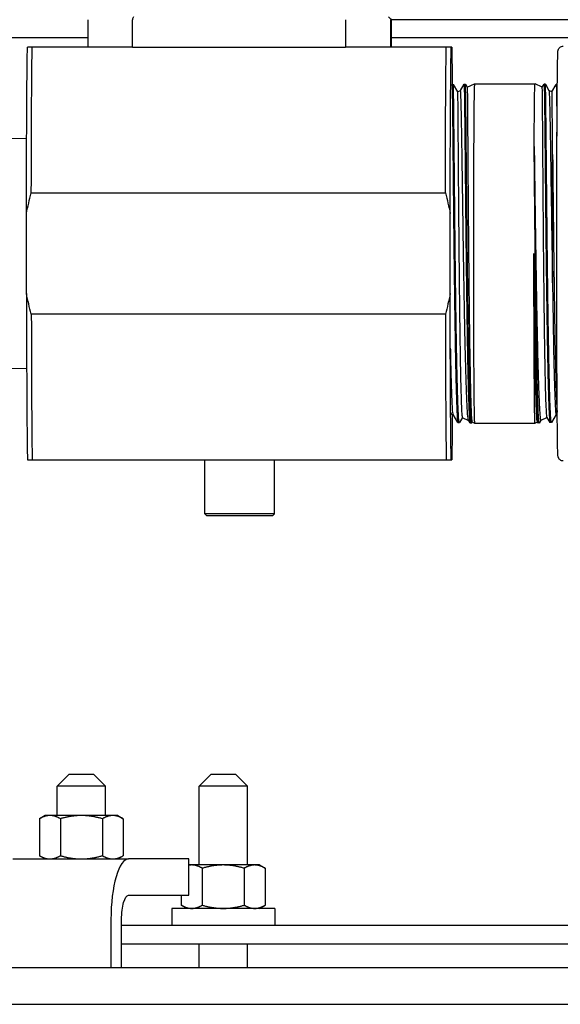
# Model space of a CAD drawing. Extents: x 0 to 796, y 0 to 496.
# Tile 56 of 222: x 129.36 to 134.95, y 301.48 to 311.64. Entities that reach past the tile are written whole.
import ezdxf

# ---------------------------------------------------------------- set-up
doc = ezdxf.new("R2010")
doc.units = 0
doc.header["$LTSCALE"] = 12
doc.header["$MEASUREMENT"] = 0
doc.layers.get('0').update_dxf_attribs({"linetype": 'CONTINUOUS'})
doc.layers.add('X', color=1, linetype='CONTINUOUS')

# ---------------------------------------------------------------- blocks, each defined once
blk = doc.blocks.new('GASTRAIN')
at = {"layer": 'X', "lineweight": 13}
for p, q in [((81.276, 289.677), (83.111, 289.677)), ((81.276, 287.302), (83.111, 287.302))]:
    blk.add_line(p, q, dxfattribs=at)

msp = doc.modelspace()

# ---------------------------------------------------------------- linework, layer by layer
for p, q in [((129.87622, 303.85578), (129.75122, 303.73078)), ((129.87622, 303.85578), (130.12622, 303.85578)), ((130.12622, 303.85578), (130.25122, 303.73078)), ((131.34094, 303.85578), (131.21594, 303.73078)), ((131.34094, 303.85578), (131.59094, 303.85578)), ((131.59094, 303.85578), (131.71594, 303.73078)), ((130.25122, 303.73078), (129.75122, 303.73078)), ((129.75122, 303.42878), (129.75122, 303.73078)), ((130.25122, 303.42878), (130.25122, 303.73078)), ((131.71594, 303.73078), (131.21594, 303.73078)), ((131.21594, 302.91828), (131.21594, 303.73078)), ((131.71594, 302.91828), (131.71594, 303.73078)), ((129.62622, 303.42878), (129.56821, 303.39529)), ((129.56821, 303.39529), (129.56821, 303.01427)), ((129.67646, 303.42878), (129.62622, 303.42878)), ((130.00122, 303.42878), (129.67646, 303.42878)), ((129.78472, 303.39529), (129.78472, 303.01427)), ((130.32598, 303.42878), (130.00122, 303.42878)), ((130.21773, 303.39529), (130.21773, 303.01427)), ((130.37622, 303.42878), (130.32598, 303.42878)), ((130.37622, 303.42878), (130.43424, 303.39529)), ((130.43424, 303.39529), (130.43424, 303.01427)), ((129.29389, 302.98078), (130.48927, 302.98078)), ((129.62622, 302.98078), (129.56821, 303.01427)), ((130.37622, 302.98078), (130.43424, 303.01427)), ((131.11056, 302.98078), (130.48927, 302.98078)), ((131.11056, 302.60578), (131.11056, 302.98078)), ((131.14119, 302.91828), (131.11056, 302.91828)), ((131.46594, 302.91828), (131.14119, 302.91828)), ((131.24944, 302.88479), (131.24944, 302.50377)), ((131.7907, 302.91828), (131.46594, 302.91828)), ((131.68245, 302.88479), (131.68245, 302.50377)), ((131.84094, 302.91828), (131.7907, 302.91828)), ((131.84094, 302.91828), (131.89896, 302.88479)), ((131.89896, 302.88479), (131.89896, 302.50377)), ((130.48927, 302.60578), (131.11056, 302.60578)), ((131.03293, 302.60578), (131.03293, 302.50377)), ((131.99744, 302.47028), (130.93444, 302.47028)), ((130.93444, 302.47028), (130.93444, 302.29328)), ((131.09094, 302.47028), (131.03293, 302.50377)), ((131.84094, 302.47028), (131.89896, 302.50377)), ((131.99744, 302.47028), (131.99744, 302.29328)), ((130.30654, 302.35578), (130.30654, 301.85578)), ((130.41618, 301.85578), (130.41618, 302.35578)), ((137.59195, 302.29328), (130.41618, 302.29328)), ((130.41618, 302.10578), (137.59195, 302.10578)), ((131.21594, 301.85578), (131.21594, 302.10578)), ((131.71594, 301.85578), (131.71594, 302.10578)), ((174.54695, 301.85578), (103.82433, 301.85578)), ((103.82433, 301.48078), (174.54695, 301.48078))]:
    msp.add_line(p, q)
msp.add_ellipse((130.48927, 302.35578), major_axis=(0, 0.625), ratio=0.2923717, start_param=0, end_param=1.57079633)
at = {"extrusion": (3.7973e-16, 4.72368e-32, -1)}
msp.add_ellipse((130.48927, 302.35578), major_axis=(0, 0.25), ratio=0.2923717, start_param=-1.57079633, end_param=0, dxfattribs=at)
for points, weights in [([(129.67646, 303.42878), (129.62622, 303.42878), (129.56821, 303.39529)], [1, 1.0379548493, 1]), ([(129.78472, 303.39529), (129.7267, 303.42878), (129.67646, 303.42878)], [1, 1.0379548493, 1]), ([(130.00122, 303.42878), (129.90074, 303.42878), (129.78472, 303.39529)], [1, 1.0379548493, 1]), ([(130.21773, 303.39529), (130.1017, 303.42878), (130.00122, 303.42878)], [1, 1.0379548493, 1]), ([(130.32598, 303.42878), (130.27574, 303.42878), (130.21773, 303.39529)], [1, 1.0379548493, 1]), ([(130.43424, 303.39529), (130.37622, 303.42878), (130.32598, 303.42878)], [1, 1.0379548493, 1]), ([(129.56821, 303.01427), (129.62622, 302.98078), (129.67646, 302.98078)], [1, 1.0379548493, 1]), ([(129.67646, 302.98078), (129.7267, 302.98078), (129.78472, 303.01427)], [1, 1.0379548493, 1]), ([(129.78472, 303.01427), (129.90074, 302.98078), (130.00122, 302.98078)], [1, 1.0379548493, 1]), ([(130.00122, 302.98078), (130.1017, 302.98078), (130.21773, 303.01427)], [1, 1.0379548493, 1]), ([(130.21773, 303.01427), (130.27574, 302.98078), (130.32598, 302.98078)], [1, 1.0379548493, 1]), ([(130.32598, 302.98078), (130.37622, 302.98078), (130.43424, 303.01427)], [1, 1.0379548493, 1]), ([(131.14119, 302.91828), (131.12598, 302.91828), (131.11056, 302.91541)], [1, 1.01119418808, 1.01578527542]), ([(131.24944, 302.88479), (131.19143, 302.91828), (131.14119, 302.91828)], [1, 1.0379548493, 1]), ([(131.46594, 302.91828), (131.36546, 302.91828), (131.24944, 302.88479)], [1, 1.0379548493, 1]), ([(131.68245, 302.88479), (131.56643, 302.91828), (131.46594, 302.91828)], [1, 1.0379548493, 1]), ([(131.7907, 302.91828), (131.74046, 302.91828), (131.68245, 302.88479)], [1, 1.0379548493, 1]), ([(131.89896, 302.88479), (131.84094, 302.91828), (131.7907, 302.91828)], [1, 1.0379548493, 1]), ([(131.03293, 302.50377), (131.09094, 302.47028), (131.14119, 302.47028)], [1, 1.0379548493, 1]), ([(131.14119, 302.47028), (131.19143, 302.47028), (131.24944, 302.50377)], [1, 1.0379548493, 1]), ([(131.24944, 302.50377), (131.36546, 302.47028), (131.46594, 302.47028)], [1, 1.0379548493, 1]), ([(131.46594, 302.47028), (131.56643, 302.47028), (131.68245, 302.50377)], [1, 1.0379548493, 1]), ([(131.68245, 302.50377), (131.74046, 302.47028), (131.7907, 302.47028)], [1, 1.0379548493, 1]), ([(131.7907, 302.47028), (131.84094, 302.47028), (131.89896, 302.50377)], [1, 1.0379548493, 1])]:
    msp.add_rational_spline(points, weights, degree=2)
at = {"layer": 'X'}
for p, q in [((130.06849, 311.63998), (130.06849, 311.35748)), ((130.52734, 311.35748), (130.52734, 311.63998)), ((132.72662, 311.63998), (132.72662, 311.35748)), ((133.19343, 311.63998), (133.19343, 311.35748)), ((133.20133, 311.63998), (133.20133, 311.35748)), ((144.9373, 311.63688), (133.20133, 311.63688)), ((128.7698, 311.45758), (130.06849, 311.45758)), ((133.20133, 311.45758), (137.70767, 311.45758)), ((130.06849, 311.35748), (129.49358, 311.35748)), ((130.52734, 311.35748), (130.06849, 311.35748)), ((130.52734, 311.35748), (132.72662, 311.35748)), ((133.19343, 311.35748), (132.72662, 311.35748)), ((133.19343, 311.35748), (133.19351, 311.35748)), ((133.7685, 311.35748), (133.19351, 311.35748)), ((133.82493, 311.35748), (133.81981, 311.35748)), ((133.91553, 310.90998), (133.95242, 310.97386)), ((133.9525, 310.97394), (133.9661, 310.97436)), ((133.96619, 310.97429), (133.98472, 310.9422)), ((133.9847, 310.94223), (134.05984, 310.97727)), ((134.05987, 310.97728), (134.68486, 310.97728)), ((134.76005, 310.94222), (134.68489, 310.97727)), ((134.76003, 310.94223), (134.77853, 310.97429)), ((134.79222, 310.97394), (134.77862, 310.97436)), ((134.7923, 310.97386), (134.82929, 310.9098)), ((133.82246, 310.96136), (133.82744, 310.96998)), ((133.82752, 310.97005), (133.84112, 310.97047)), ((133.8412, 310.9704), (133.88447, 310.89545)), ((133.88445, 310.89549), (133.91564, 310.91003)), ((134.86029, 310.89548), (134.82919, 310.90998)), ((134.86027, 310.89549), (134.90353, 310.9704)), ((134.91526, 310.97011), (134.90361, 310.97047)), ((129.48426, 309.85228), (133.75917, 309.85228)), ((129.43426, 308.81361), (129.43426, 309.64095)), ((133.80917, 308.81361), (133.80917, 309.64095)), ((133.75917, 308.60228), (129.48426, 308.60228)), ((133.82598, 307.56723), (133.8227, 307.56154)), ((133.82551, 307.56723), (133.84066, 307.56723)), ((133.88909, 307.48337), (133.84019, 307.56805)), ((133.93491, 307.53554), (133.90454, 307.48295)), ((133.93446, 307.53575), (133.99897, 307.50567)), ((134.80981, 307.53554), (134.74523, 307.50543)), ((134.84018, 307.48295), (134.80936, 307.53633)), ((134.90406, 307.56723), (134.85563, 307.48337)), ((134.91453, 307.56723), (134.90359, 307.56723)), ((133.88999, 307.48257), (133.90359, 307.48215)), ((134.01408, 307.4795), (133.99845, 307.50657)), ((134.01501, 307.47868), (134.02861, 307.47825)), ((134.03518, 307.48879), (134.02956, 307.47906)), ((134.03472, 307.489), (134.05984, 307.47729)), ((134.05987, 307.47728), (134.68486, 307.47728)), ((134.70954, 307.48879), (134.68489, 307.47729)), ((134.71516, 307.47906), (134.70909, 307.48957)), ((134.72971, 307.47868), (134.71611, 307.47825)), ((134.74575, 307.50567), (134.73064, 307.4795)), ((134.85473, 307.48257), (134.84113, 307.48215)), ((129.49358, 307.09707), (133.7685, 307.09707)), ((131.27541, 306.54207), (131.27541, 307.09707)), ((131.99441, 306.54207), (131.99441, 307.09707)), ((133.81981, 307.09707), (133.82493, 307.09707)), ((131.99441, 306.54207), (131.27541, 306.54207)), ((131.29541, 306.52207), (131.27541, 306.54207)), ((131.97441, 306.52207), (131.29541, 306.52207)), ((131.97441, 306.52207), (131.99441, 306.54207))]:
    msp.add_line(p, q, dxfattribs=at)
for centre, major_axis, ratio, start_param, end_param in [((147.38, 308.51388), (-17.44161, -0.10807), 0.70709317, -0.26754158, -0.2650262), ((134.05987, 309.22728), (0, 1.75), 0.00619574, 0, 1.57079633), ((134.05987, 309.22728), (0, 1.75), 0.00619574, 1.57079633, 3.14159265), ((129.44746, 309.22728), (0, -2.17), 0.00619574, -1.37898988, -0.19180645), ((129.49745, 309.22728), (0, -2.22), 0.00619574, -1.2854065, -0.28538983), ((133.77237, 309.22728), (0, -2.22), 0.00619574, -1.2854065, -0.28538983)]:
    msp.add_ellipse(centre, major_axis=major_axis, ratio=ratio, start_param=start_param, end_param=end_param, dxfattribs=at)
at = {"layer": 'X', "extrusion": (3.54436e-15, 3.32243e-15, -1)}
msp.add_ellipse((136.26219, 308.37263), major_axis=(23.78748, -23.78702), ratio=0.00438087, start_param=-1.7054819, end_param=-1.70420854, dxfattribs=at)
at = {"layer": 'X', "extrusion": (0, 0, -1)}
for centre, major_axis, start_param, end_param in [((129.44746, 309.22728), (0, 2.17), -1.37898988, -0.19180645), ((129.49745, 309.22728), (0, 2.22), -1.2854065, -0.28538983), ((133.77237, 309.22728), (0, 2.22), -1.2854065, -0.28538983), ((133.82237, 309.22728), (0, 2.17), -1.37898988, -0.19180645), ((133.82237, 309.22728), (0, 2.17), 0.19180645, 0.63821762), ((134.68486, 309.22728), (0, -1.75), 2.25488932, 3.14448183), ((134.68486, 309.22728), (0, -1.75), -0.00288918, 1.57079001), ((133.82237, 309.22728), (0, -2.17), 0.19180645, 1.37898988), ((133.82237, 309.22728), (0, -2.17), -0.69975478, -0.19180645)]:
    msp.add_ellipse(centre, major_axis=major_axis, ratio=0.00619574, start_param=start_param, end_param=end_param, dxfattribs=at)
at = {"layer": 'X'}
for points in [[(129.49358, 311.35748), (129.47438, 311.35748), (129.45802, 311.35748), (129.44489, 311.35748)], [(133.81981, 311.35748), (133.8058, 311.35748), (133.78857, 311.35748), (133.7685, 311.35748)], [(129.43426, 309.64095), (129.44783, 309.71213), (129.46462, 309.78254), (129.48426, 309.85228)], [(133.75917, 309.85228), (133.77881, 309.78254), (133.79561, 309.71213), (133.80917, 309.64095)], [(129.48426, 308.60228), (129.46462, 308.67202), (129.44783, 308.74243), (129.43426, 308.81361)], [(133.80917, 308.81361), (133.79561, 308.74243), (133.77881, 308.67202), (133.75917, 308.60228)], [(133.82551, 307.56723), (133.82393, 307.56723), (133.82234, 307.57413), (133.82076, 307.5878)], [(129.44489, 307.09707), (129.45802, 307.09707), (129.47438, 307.09707), (129.49358, 307.09707)], [(133.7685, 307.09707), (133.78857, 307.09707), (133.8058, 307.09707), (133.81981, 307.09707)]]:
    msp.add_open_spline(points, degree=3, dxfattribs=at)
for points, knots in [([(134.97735, 307.08728), (134.97131, 307.08728), (134.96532, 307.08833), (134.95446, 307.0919), (134.94976, 307.09448), (134.94138, 307.10026), (134.9382, 307.10344), (134.93282, 307.1096), (134.93103, 307.1124), (134.92806, 307.11752), (134.9271, 307.11964), (134.92531, 307.12396), (134.92474, 307.12576), (134.92343, 307.13024), (134.9231, 307.13199), (134.92182, 307.13897), (134.92175, 307.14126), (134.9197, 307.16758), (134.91865, 307.21702), (134.91612, 307.38707), (134.91492, 307.50644), (134.91284, 307.79931), (134.91194, 307.9725), (134.91053, 308.35548), (134.91002, 308.56518), (134.90943, 308.99993), (134.90936, 309.22491), (134.90965, 309.66741), (134.91001, 309.88485), (134.91115, 310.29021), (134.91192, 310.47806), (134.91379, 310.80521), (134.91489, 310.94444), (134.91731, 311.16041), (134.91862, 311.23673), (134.92041, 311.29079), (134.9208, 311.29996), (134.92152, 311.31066), (134.92172, 311.3135), (134.9225, 311.31932), (134.92264, 311.32119), (134.92437, 311.32762), (134.92493, 311.32961), (134.92671, 311.334), (134.92736, 311.33548), (134.92964, 311.33992), (134.93148, 311.34327), (134.93813, 311.35114), (134.9422, 311.35532), (134.95383, 311.36234), (134.96037, 311.36516), (134.97098, 311.367), (134.97416, 311.36728), (134.97735, 311.36728)], [3.14159265, 3.14159265, 3.14159265, 3.14159265, 3.14362909, 3.14362909, 3.1458686, 3.1458686, 3.14869353, 3.14869353, 3.15223319, 3.15223319, 3.15649762, 3.15649762, 3.16268428, 3.16268428, 3.17515909, 3.17515909, 3.22120912, 3.22120912, 3.53536838, 3.53536838, 3.85709092, 3.85709092, 4.17738183, 4.17738183, 4.49748534, 4.49748534, 4.81754397, 4.81754397, 5.13759773, 5.13759773, 5.45767868, 5.45767868, 5.77787109, 5.77787109, 6.09868646, 6.09868646, 6.19093588, 6.19093588, 6.2370606, 6.2370606, 6.26012295, 6.26012295, 6.26792204, 6.26792204, 6.27113536, 6.27113536, 6.27586087, 6.27586087, 6.27944305, 6.27944305, 6.28211032, 6.28211032, 6.28318531, 6.28318531, 6.28318531, 6.28318531]), ([(133.95242, 310.97386), (133.95251, 310.97402), (133.9526, 310.97393), (133.95296, 310.97257), (133.95323, 310.96942), (133.95379, 310.95797), (133.95409, 310.94885), (133.95456, 310.93038), (133.95472, 310.9231), (133.95529, 310.89619), (133.95571, 310.87299), (133.95636, 310.83031), (133.95659, 310.81382), (133.95708, 310.77566), (133.95735, 310.7536), (133.95777, 310.71742), (133.95792, 310.70444), (133.95841, 310.66153), (133.95877, 310.62994), (133.9594, 310.571), (133.95967, 310.54452), (133.96035, 310.47684), (133.96076, 310.43447), (133.96134, 310.37336), (133.96151, 310.35637), (133.96184, 310.32201), (133.96201, 310.30464), (133.9627, 310.23353), (133.96324, 310.17772), (133.96409, 310.08887), (133.96439, 310.05729), (133.9651, 309.98224), (133.96552, 309.93839), (133.96612, 309.87655), (133.96629, 309.85923), (133.96689, 309.79945), (133.96732, 309.7565), (133.96812, 309.67821), (133.96847, 309.64307), (133.96931, 309.5609), (133.9698, 309.51371), (133.97064, 309.43399), (133.97098, 309.40164), (133.97185, 309.322), (133.97239, 309.27465), (133.97293, 309.22728)], [-7.01137602, -7.01137602, -7.01137602, -7.01137602, -6.88047956, -6.88047956, -6.50085119, -6.50085119, -6.05427338, -6.05427338, -5.81455419, -5.81455419, -5.25822612, -5.25822612, -4.95051589, -4.95051589, -4.59681729, -4.59681729, -4.40954805, -4.40954805, -3.99744389, -3.99744389, -3.68621602, -3.68621602, -3.23257247, -3.23257247, -3.06202941, -3.06202941, -2.89303872, -2.89303872, -2.38020786, -2.38020786, -2.10524265, -2.10524265, -1.73724565, -1.73724565, -1.59537352, -1.59537352, -1.25057381, -1.25057381, -0.97424107, -0.97424107, -0.6089372, -0.6089372, -0.36097655, -0.36097655, -0.000001, -0.000001, -0.000001, -0.000001]), ([(133.98653, 309.22728), (133.98597, 309.27564), (133.98543, 309.32397), (133.98418, 309.4384), (133.98349, 309.50427), (133.98263, 309.58874), (133.98243, 309.60796), (133.98181, 309.66845), (133.98139, 309.70943), (133.98061, 309.78665), (133.98025, 309.82295), (133.97919, 309.93016), (133.97853, 309.99962), (133.97773, 310.08457), (133.97756, 310.10222), (133.97702, 310.1597), (133.97664, 310.19874), (133.97597, 310.26753), (133.97567, 310.29764), (133.97483, 310.38495), (133.97431, 310.43985), (133.97361, 310.51069), (133.97342, 310.52954), (133.9727, 310.60015), (133.97217, 310.64822), (133.97139, 310.71653), (133.97112, 310.73982), (133.97066, 310.77769), (133.97046, 310.79297), (133.97021, 310.81189), (133.97015, 310.81633), (133.96991, 310.83349), (133.96973, 310.84554), (133.9693, 310.87236), (133.96906, 310.88642), (133.96859, 310.911), (133.96837, 310.92163), (133.96782, 310.94485), (133.9675, 310.95552), (133.96698, 310.96694), (133.96679, 310.96997), (133.96643, 310.97354), (133.96627, 310.97437), (133.9661, 310.97436)], [-27.8748592, -27.8748592, -27.8748592, -27.8748592, -27.5063395, -27.5063395, -26.99979139, -26.99979139, -26.8498845, -26.8498845, -26.52618619, -26.52618619, -26.23313719, -26.23313719, -25.64983574, -25.64983574, -25.49491352, -25.49491352, -25.1402672, -25.1402672, -24.85249891, -24.85249891, -24.28388061, -24.28388061, -24.07037974, -24.07037974, -23.46190674, -23.46190674, -23.11558865, -23.11558865, -22.85838519, -22.85838519, -22.77760761, -22.77760761, -22.53948718, -22.53948718, -22.21073101, -22.21073101, -21.89485126, -21.89485126, -21.41298153, -21.41298153, -21.13784182, -21.13784182, -20.90110602, -20.90110602, -20.90110602, -20.90110602]), ([(134.77853, 310.97429), (134.77869, 310.97455), (134.77884, 310.9741), (134.77919, 310.97134), (134.7794, 310.96842), (134.77978, 310.96025), (134.77997, 310.9552), (134.78029, 310.9448), (134.78042, 310.94004), (134.78094, 310.91967), (134.78134, 310.90033), (134.78214, 310.8532), (134.78253, 310.82541), (134.78306, 310.784), (134.78319, 310.774), (134.78364, 310.73813), (134.78397, 310.71046), (134.78455, 310.66014), (134.78479, 310.63858), (134.78534, 310.5866), (134.78566, 310.55552), (134.78626, 310.49461), (134.78655, 310.46518), (134.7872, 310.39913), (134.78757, 310.36216), (134.78823, 310.29446), (134.78852, 310.26429), (134.78918, 310.1956), (134.78955, 310.15673), (134.79019, 310.08832), (134.79047, 310.05925), (134.79084, 310.0204), (134.79093, 310.01101), (134.79129, 309.97293), (134.79158, 309.94389), (134.79225, 309.87524), (134.79265, 309.83536), (134.79345, 309.75569), (134.79384, 309.71595), (134.79487, 309.6138), (134.79551, 309.55093), (134.79669, 309.43906), (134.79722, 309.39035), (134.79818, 309.30434), (134.7986, 309.26713), (134.79963, 309.17689), (134.80024, 309.1239), (134.80138, 309.02812), (134.8019, 308.9853), (134.80296, 308.90127), (134.8035, 308.86007), (134.80466, 308.7725), (134.8053, 308.72626), (134.8067, 308.62615), (134.80748, 308.57259), (134.8087, 308.49104), (134.80915, 308.46229), (134.80975, 308.42454), (134.8099, 308.41519), (134.81054, 308.37644), (134.81102, 308.34744), (134.81219, 308.27966), (134.81288, 308.24135), (134.81413, 308.174), (134.81469, 308.14461), (134.81602, 308.07735), (134.81679, 308.04013), (134.8182, 307.97611), (134.81884, 307.94878), (134.82029, 307.88899), (134.82111, 307.85719), (134.82288, 307.79267), (134.82383, 307.76054), (134.82532, 307.71436), (134.82585, 307.69862), (134.82657, 307.67877), (134.82675, 307.67395), (134.82749, 307.6543), (134.82806, 307.64022), (134.82943, 307.6085), (134.83023, 307.5917), (134.83201, 307.55817), (134.83299, 307.54233), (134.83452, 307.52188), (134.83507, 307.51541), (134.83581, 307.50792), (134.836, 307.50614), (134.83678, 307.49911), (134.83737, 307.49472), (134.83877, 307.48661), (134.83958, 307.48373), (134.84063, 307.4823), (134.84088, 307.48214), (134.84113, 307.48215)], [-20.94263739, -20.94263739, -20.94263739, -20.94263739, -20.72266814, -20.72266814, -20.42240799, -20.42240799, -20.14517102, -20.14517102, -19.95512467, -19.95512467, -19.41181372, -19.41181372, -18.86492759, -18.86492759, -18.69924048, -18.69924048, -18.29075409, -18.29075409, -18.00814321, -18.00814321, -17.63781192, -17.63781192, -17.31625646, -17.31625646, -16.94135717, -16.94135717, -16.65352542, -16.65352542, -16.30097426, -16.30097426, -16.04776852, -16.04776852, -15.96761689, -15.96761689, -15.72402249, -15.72402249, -15.39850024, -15.39850024, -15.08202004, -15.08202004, -14.59301234, -14.59301234, -14.2198158, -14.2198158, -13.93610426, -13.93610426, -13.53204285, -13.53204285, -13.20312786, -13.20312786, -12.88288144, -12.88288144, -12.51658886, -12.51658886, -12.07939093, -12.07939093, -11.83669021, -11.83669021, -11.7563358, -11.7563358, -11.50187985, -11.50187985, -11.15131442, -11.15131442, -10.86816791, -10.86816791, -10.48646871, -10.48646871, -10.18422116, -10.18422116, -9.80023575, -9.80023575, -9.36038566, -9.36038566, -9.11606163, -9.11606163, -9.0360155, -9.0360155, -8.78350616, -8.78350616, -8.4299786, -8.4299786, -7.99609602, -7.99609602, -7.75436352, -7.75436352, -7.67384674, -7.67384674, -7.41828804, -7.41828804, -7.06962514, -7.06962514, -6.96172785, -6.96172785, -6.96172785, -6.96172785]), ([(134.85563, 307.48337), (134.85513, 307.48249), (134.85462, 307.48233), (134.85358, 307.4835), (134.85305, 307.48486), (134.85165, 307.4905), (134.85077, 307.4961), (134.84918, 307.51015), (134.84847, 307.51797), (134.84684, 307.53904), (134.84594, 307.55319), (134.84461, 307.57719), (134.84419, 307.58525), (134.84305, 307.60837), (134.84234, 307.62434), (134.84129, 307.64969), (134.84097, 307.65801), (134.83994, 307.68506), (134.83924, 307.70481), (134.8377, 307.75225), (134.83684, 307.78066), (134.8356, 307.82508), (134.8352, 307.8396), (134.83401, 307.88443), (134.83322, 307.91593), (134.83215, 307.9614), (134.83186, 307.9741), (134.83097, 308.01389), (134.83037, 308.04166), (134.82893, 308.11159), (134.8281, 308.15463), (134.82646, 308.24271), (134.82565, 308.28763), (134.82434, 308.36452), (134.82382, 308.39576), (134.82261, 308.47087), (134.82194, 308.51515), (134.82072, 308.59738), (134.82018, 308.63503), (134.81924, 308.70235), (134.81883, 308.73181), (134.81767, 308.816), (134.81694, 308.8712), (134.81573, 308.96696), (134.81524, 309.00724), (134.81431, 309.08428), (134.81388, 309.12101), (134.81318, 309.18199), (134.8129, 309.2062), (134.81202, 309.28287), (134.81143, 309.33531), (134.81041, 309.42849), (134.80997, 309.46928), (134.80904, 309.55838), (134.80855, 309.60655), (134.80777, 309.68344), (134.80748, 309.71247), (134.8068, 309.78017), (134.80641, 309.81865), (134.80557, 309.90312), (134.80512, 309.94882), (134.80432, 310.03228), (134.80396, 310.07024), (134.80325, 310.14575), (134.8029, 310.18321), (134.80197, 310.27977), (134.8014, 310.33716), (134.80057, 310.42166), (134.80029, 310.45083), (134.79969, 310.51182), (134.79938, 310.54326), (134.79891, 310.58874), (134.79876, 310.60384), (134.79825, 310.65041), (134.79791, 310.68037), (134.79733, 310.7301), (134.79708, 310.75066), (134.79655, 310.79299), (134.79627, 310.81421), (134.79583, 310.84536), (134.79566, 310.85649), (134.79527, 310.88093), (134.79504, 310.89364), (134.79453, 310.91888), (134.79426, 310.93071), (134.7939, 310.94399), (134.7938, 310.94725), (134.79347, 310.95764), (134.79324, 310.96333), (134.79288, 310.96953), (134.79275, 310.97122), (134.79256, 310.97278), (134.7925, 310.97313), (134.79237, 310.97375), (134.79229, 310.97393), (134.79222, 310.97394)], [-21.03614824, -21.03614824, -21.03614824, -21.03614824, -20.81431896, -20.81431896, -20.5864782, -20.5864782, -20.21044159, -20.21044159, -19.89725745, -19.89725745, -19.49615175, -19.49615175, -19.31100484, -19.31100484, -18.99459799, -18.99459799, -18.84790671, -18.84790671, -18.53352191, -18.53352191, -18.13808239, -18.13808239, -17.95390378, -17.95390378, -17.58452135, -17.58452135, -17.4446988, -17.4446988, -17.15339847, -17.15339847, -16.73270336, -16.73270336, -16.322649, -16.322649, -16.05046794, -16.05046794, -15.67862927, -15.67862927, -15.37238622, -15.37238622, -15.13765342, -15.13765342, -14.70668262, -14.70668262, -14.39692846, -14.39692846, -14.11643774, -14.11643774, -13.93194284, -13.93194284, -13.53217167, -13.53217167, -13.21892214, -13.21892214, -12.84425829, -12.84425829, -12.6146709, -12.6146709, -12.3044805, -12.3044805, -11.92476526, -11.92476526, -11.59683216, -11.59683216, -11.25873071, -11.25873071, -10.70276485, -10.70276485, -10.3949655, -10.3949655, -10.03650147, -10.03650147, -9.85123776, -9.85123776, -9.44958399, -9.44958399, -9.13638316, -9.13638316, -8.76175566, -8.76175566, -8.53204016, -8.53204016, -8.22141356, -8.22141356, -7.8407452, -7.8407452, -7.70242553, -7.70242553, -7.35826545, -7.35826545, -7.16062355, -7.16062355, -7.08112589, -7.08112589, -6.97125048, -6.97125048, -6.97125048, -6.97125048]), ([(133.82744, 310.96998), (133.82763, 310.97031), (133.82782, 310.96944), (133.82815, 310.96586), (133.82829, 310.9637), (133.82865, 310.95673), (133.82887, 310.95115), (133.82935, 310.93613), (133.8296, 310.92624), (133.83013, 310.90192), (133.8304, 310.88721), (133.83088, 310.85768), (133.83109, 310.84374), (133.83151, 310.81459), (133.83173, 310.79954), (133.83227, 310.75844), (133.83262, 310.73099), (133.83321, 310.67995), (133.83345, 310.65747), (133.834, 310.60619), (133.8343, 310.57698), (133.83485, 310.52329), (133.8351, 310.49944), (133.83575, 310.4355), (133.83616, 310.39424), (133.83684, 310.32387), (133.83711, 310.29584), (133.83778, 310.22481), (133.83819, 310.18107), (133.83878, 310.11938), (133.83895, 310.10253), (133.83974, 310.02109), (133.84039, 309.9544), (133.84139, 309.8523), (133.84172, 309.81832), (133.84252, 309.73757), (133.84298, 309.69052), (133.84414, 309.5775), (133.84485, 309.51116), (133.84588, 309.41579), (133.84619, 309.38723), (133.84698, 309.3149), (133.84746, 309.2711), (133.84795, 309.22728)], [-6.99436612, -6.99436612, -6.99436612, -6.99436612, -6.71004704, -6.71004704, -6.50131524, -6.50131524, -6.19114687, -6.19114687, -5.8345354, -5.8345354, -5.45093552, -5.45093552, -5.15931822, -5.15931822, -4.88792828, -4.88792828, -4.46339241, -4.46339241, -4.15884783, -4.15884783, -3.80145723, -3.80145723, -3.53274408, -3.53274408, -3.10354731, -3.10354731, -2.83104908, -2.83104908, -2.42899577, -2.42899577, -2.28006625, -2.28006625, -1.71587894, -1.71587894, -1.43962999, -1.43962999, -1.06640276, -1.06640276, -0.55270637, -0.55270637, -0.33393684, -0.33393684, -0.000001, -0.000001, -0.000001, -0.000001]), ([(133.86155, 309.22728), (133.86097, 309.27854), (133.86041, 309.32977), (133.8593, 309.43157), (133.85875, 309.48208), (133.85783, 309.56872), (133.85745, 309.605), (133.85644, 309.70388), (133.85583, 309.76584), (133.85505, 309.84636), (133.85486, 309.86598), (133.85415, 309.9378), (133.85365, 309.98909), (133.85284, 310.07198), (133.85253, 310.10429), (133.8517, 310.19047), (133.85121, 310.24308), (133.85057, 310.31016), (133.85042, 310.32649), (133.85003, 310.36687), (133.84979, 310.3906), (133.84955, 310.41452), (133.84954, 310.41529), (133.84924, 310.44607), (133.84894, 310.47509), (133.84837, 310.53128), (133.84809, 310.55841), (133.84744, 310.62093), (133.84708, 310.65516), (133.84657, 310.70099), (133.84641, 310.71453), (133.84599, 310.74886), (133.84574, 310.76883), (133.84537, 310.7962), (133.84525, 310.80463), (133.84469, 310.8448), (133.84427, 310.87214), (133.84379, 310.89854), (133.84371, 310.90231), (133.84351, 310.91272), (133.84337, 310.91899), (133.84285, 310.9405), (133.84247, 310.95223), (133.84186, 310.9651), (133.84161, 310.9684), (133.84129, 310.97023), (133.8412, 310.97047), (133.84112, 310.97047)], [-27.81290454, -27.81290454, -27.81290454, -27.81290454, -27.42228127, -27.42228127, -27.0341218, -27.0341218, -26.7516566, -26.7516566, -26.25841965, -26.25841965, -26.09817419, -26.09817419, -25.66727964, -25.66727964, -25.38423937, -25.38423937, -24.89763996, -24.89763996, -24.73805008, -24.73805008, -24.49719324, -24.49719324, -24.48922903, -24.48922903, -24.17644701, -24.17644701, -23.86080265, -23.86080265, -23.41726545, -23.41726545, -23.22185949, -23.22185949, -22.90341741, -22.90341741, -22.7542299, -22.7542299, -22.16696314, -22.16696314, -22.06464936, -22.06464936, -21.87264473, -21.87264473, -21.34432461, -21.34432461, -20.98228641, -20.98228641, -20.85491167, -20.85491167, -20.85491167, -20.85491167]), ([(133.88447, 310.89545), (133.88454, 310.89534), (133.8846, 310.89489), (133.88502, 310.88975), (133.88539, 310.87508), (133.88597, 310.83779), (133.88616, 310.8227), (133.88655, 310.78745), (133.88675, 310.76727), (133.88739, 310.69971), (133.88786, 310.64533), (133.88883, 310.51709), (133.88937, 310.44305), (133.89053, 310.28601), (133.8911, 310.20453), (133.89223, 310.05006), (133.89277, 309.97923), (133.89415, 309.80079), (133.89499, 309.69101), (133.89644, 309.51908), (133.89697, 309.45899), (133.89802, 309.34162), (133.89853, 309.28447), (133.89907, 309.22728)], [3.8913279, 3.8913279, 3.8913279, 3.8913279, 4.03972724, 4.03972724, 4.85784464, 4.85784464, 5.27152393, 5.27152393, 5.68716517, 5.68716517, 6.51357105, 6.51357105, 7.36528695, 7.36528695, 8.14853303, 8.14853303, 8.76140582, 8.76140582, 9.64132656, 9.64132656, 10.10605916, 10.10605916, 10.5431949, 10.5431949, 10.5431949, 10.5431949]), ([(133.94705, 309.22728), (133.94621, 309.28046), (133.94538, 309.33361), (133.94372, 309.44307), (133.9429, 309.49931), (133.94054, 309.66027), (133.93901, 309.76315), (133.93656, 309.93193), (133.93561, 309.99947), (133.93347, 310.14669), (133.93228, 310.22462), (133.92979, 310.38598), (133.92854, 310.46673), (133.92612, 310.60348), (133.92499, 310.66081), (133.9228, 310.7627), (133.92166, 310.80561), (133.91941, 310.87014), (133.91837, 310.89177), (133.91675, 310.90774), (133.91619, 310.91028), (133.91564, 310.91003)], [0.000001, 0.000001, 0.000001, 0.000001, 0.40532643, 0.40532643, 0.83890257, 0.83890257, 1.65788798, 1.65788798, 2.23081929, 2.23081929, 2.95336077, 2.95336077, 3.8270877, 3.8270877, 4.6169769, 4.6169769, 5.469791, 5.469791, 6.31722429, 6.31722429, 6.74443196, 6.74443196, 6.74443196, 6.74443196]), ([(133.98472, 310.9422), (133.98489, 310.9419), (133.98507, 310.93897), (133.98558, 310.92247), (133.9859, 310.90136), (133.98665, 310.83888), (133.98705, 310.79728), (133.98766, 310.72021), (133.98788, 310.69192), (133.98857, 310.59987), (133.98908, 310.52935), (133.99016, 310.37048), (133.99077, 310.2822), (133.99244, 310.04641), (133.99352, 309.8921), (133.99608, 309.56688), (133.99745, 309.39749), (133.99903, 309.22728)], [20.38715819, 20.38715819, 20.38715819, 20.38715819, 20.80438178, 20.80438178, 21.62752032, 21.62752032, 22.4665616, 22.4665616, 22.89111204, 22.89111204, 23.74470912, 23.74470912, 24.61626509, 24.61626509, 25.91037681, 25.91037681, 27.20786608, 27.20786608, 27.20786608, 27.20786608]), ([(134.80936, 307.53633), (134.80858, 307.53767), (134.8078, 307.54121), (134.80528, 307.55965), (134.80359, 307.5831), (134.80017, 307.65164), (134.79843, 307.69717), (134.79595, 307.77941), (134.79516, 307.80827), (134.79273, 307.90467), (134.79108, 307.97945), (134.78878, 308.10202), (134.78805, 308.1434), (134.78585, 308.27556), (134.78439, 308.37151), (134.78234, 308.52199), (134.7817, 308.57242), (134.77978, 308.72745), (134.77854, 308.83478), (134.77627, 309.04884), (134.77525, 309.15499), (134.77323, 309.37099), (134.77227, 309.48033), (134.77095, 309.64193), (134.77053, 309.69541), (134.76927, 309.85463), (134.76848, 309.95764), (134.76707, 310.15518), (134.76641, 310.24907), (134.76522, 310.41578), (134.76473, 310.4893), (134.76374, 310.62853), (134.76324, 310.69239), (134.76238, 310.79842), (134.76199, 310.84084), (134.76141, 310.88813), (134.76122, 310.90108), (134.7607, 310.93176), (134.76039, 310.94206), (134.76005, 310.94222)], [6.87369135, 6.87369135, 6.87369135, 6.87369135, 7.25366217, 7.25366217, 8.09749841, 8.09749841, 8.96454014, 8.96454014, 9.3788424, 9.3788424, 10.25257886, 10.25257886, 10.66918926, 10.66918926, 11.53251134, 11.53251134, 11.95243378, 11.95243378, 12.79896062, 12.79896062, 13.60881004, 13.60881004, 14.44653759, 14.44653759, 14.867791, 14.867791, 15.71919568, 15.71919568, 16.58419003, 16.58419003, 17.38134489, 17.38134489, 18.26022358, 18.26022358, 19.11869294, 19.11869294, 19.53669247, 19.53669247, 20.35663353, 20.35663353, 20.35663353, 20.35663353]), ([(134.82929, 310.9098), (134.82969, 310.90911), (134.83008, 310.90697), (134.83099, 310.89852), (134.83151, 310.891), (134.83307, 310.86139), (134.83415, 310.83234), (134.83632, 310.75414), (134.83742, 310.70433), (134.8392, 310.61598), (134.83981, 310.58449), (134.84165, 310.4819), (134.84289, 310.40436), (134.84489, 310.2783), (134.84556, 310.23564), (134.84765, 310.09896), (134.84906, 310.00013), (134.85171, 309.82227), (134.85287, 309.74582), (134.85494, 309.60594), (134.85587, 309.54311), (134.85821, 309.39018), (134.85965, 309.29982), (134.86266, 309.1143), (134.86421, 309.01957), (134.86586, 308.92616)], [6.79771378, 6.79771378, 6.79771378, 6.79771378, 7.10535196, 7.10535196, 7.52271713, 7.52271713, 8.32108658, 8.32108658, 9.15630943, 9.15630943, 9.57048482, 9.57048482, 10.42133241, 10.42133241, 10.83147145, 10.83147145, 11.69055266, 11.69055266, 12.30552251, 12.30552251, 12.79432275, 12.79432275, 13.48396981, 13.48396981, 14.20920136, 14.20920136, 14.20920136, 14.20920136]), ([(134.86669, 310.24832), (134.8661, 310.33008), (134.86555, 310.40581), (134.86451, 310.54235), (134.86405, 310.60301), (134.86332, 310.69207), (134.86303, 310.72455), (134.86238, 310.78976), (134.86206, 310.81963), (134.86136, 310.8698), (134.86096, 310.88672), (134.86049, 310.89456), (134.86039, 310.89543), (134.86029, 310.89548)], [0.000001, 0.000001, 0.000001, 0.000001, 0.78705451, 0.78705451, 1.56511131, 1.56511131, 2.10100095, 2.10100095, 2.79377353, 2.79377353, 3.62963304, 3.62963304, 3.86087672, 3.86087672, 3.86087672, 3.86087672]), ([(134.90353, 310.9704), (134.90363, 310.97058), (134.90373, 310.97041), (134.90389, 310.96962), (134.90394, 310.96926), (134.90416, 310.9674), (134.90433, 310.96515), (134.90481, 310.95644), (134.90512, 310.94806), (134.90568, 310.92765), (134.90593, 310.91647), (134.90641, 310.89168), (134.90664, 310.87844), (134.90709, 310.85045), (134.90731, 310.83598), (134.90777, 310.80414), (134.90801, 310.78668), (134.90851, 310.74796), (134.90877, 310.72653), (134.90938, 310.6728), (134.90974, 310.6394), (134.91039, 310.57816), (134.91067, 310.55147), (134.91123, 310.49785), (134.9115, 310.47109), (134.91179, 310.4415), (134.91181, 310.43958), (134.91183, 310.43765)], [-20.89342232, -20.89342232, -20.89342232, -20.89342232, -20.74082123, -20.74082123, -20.66019848, -20.66019848, -20.41886285, -20.41886285, -19.98435463, -19.98435463, -19.62206816, -19.62206816, -19.29651243, -19.29651243, -19.00303114, -19.00303114, -18.69878338, -18.69878338, -18.37225286, -18.37225286, -17.92859128, -17.92859128, -17.61168211, -17.61168211, -17.31738979, -17.31738979, -17.29698406, -17.29698406, -17.29698406, -17.29698406]), ([(134.67645, 310.33323), (134.67713, 310.286), (134.67783, 310.23685), (134.67925, 310.13779), (134.67996, 310.08815), (134.68221, 309.92946), (134.68373, 309.81612), (134.68646, 309.62513), (134.68756, 309.5499), (134.68935, 309.42742), (134.69003, 309.38068), (134.69244, 309.21904), (134.69425, 309.10404), (134.69805, 308.87428), (134.69998, 308.76013), (134.70303, 308.59686), (134.70404, 308.54495), (134.70718, 308.38927), (134.70929, 308.28943), (134.71355, 308.11171), (134.71566, 308.03296), (134.72005, 307.88323), (134.72239, 307.81386), (134.72715, 307.69637), (134.72948, 307.64785), (134.73415, 307.57261), (134.73651, 307.5453), (134.74096, 307.51195), (134.74308, 307.50442), (134.74523, 307.50543)], [0.000001, 0.000001, 0.000001, 0.000001, 0.4617453, 0.4617453, 0.89844272, 0.89844272, 1.82145746, 1.82145746, 2.4051409, 2.4051409, 2.76245537, 2.76245537, 3.63748047, 3.63748047, 4.52983705, 4.52983705, 4.95716962, 4.95716962, 5.84019038, 5.84019038, 6.64451594, 6.64451594, 7.52195235, 7.52195235, 8.3718616, 8.3718616, 9.1908118, 9.1908118, 9.9430539, 9.9430539, 9.9430539, 9.9430539]), ([(134.73064, 307.4795), (134.7303, 307.47891), (134.72996, 307.47863), (134.72892, 307.47878), (134.72821, 307.48024), (134.7264, 307.4876), (134.7253, 307.49561), (134.72343, 307.5148), (134.72267, 307.52412), (134.72102, 307.54789), (134.72012, 307.56298), (134.71893, 307.58628), (134.71862, 307.59263), (134.71756, 307.61539), (134.71681, 307.6331), (134.7156, 307.66441), (134.71513, 307.6771), (134.71448, 307.69534), (134.71431, 307.7004), (134.71357, 307.72195), (134.71301, 307.73919), (134.71171, 307.7812), (134.71098, 307.80659), (134.70951, 307.86086), (134.70878, 307.88981), (134.70737, 307.94907), (134.70668, 307.97924), (134.70539, 308.03852), (134.70477, 308.06738), (134.7034, 308.13484), (134.70265, 308.17393), (134.70137, 308.24337), (134.70085, 308.2731), (134.69971, 308.33959), (134.6991, 308.37656), (134.69816, 308.43516), (134.69783, 308.45626), (134.69704, 308.50665), (134.69659, 308.53609), (134.69551, 308.60842), (134.69488, 308.65164), (134.69335, 308.76185), (134.69246, 308.82949), (134.69129, 308.92224), (134.69098, 308.9466), (134.68969, 309.05002), (134.68873, 309.12971), (134.68741, 309.24549), (134.687, 309.28144), (134.68612, 309.36173), (134.68565, 309.40601), (134.68496, 309.47141), (134.68473, 309.49267), (134.68366, 309.5943), (134.68283, 309.6737), (134.68172, 309.78558), (134.68139, 309.81933), (134.68058, 309.90308), (134.68011, 309.95254), (134.67947, 310.01847), (134.6793, 310.03586), (134.67858, 310.11069), (134.67804, 310.16652), (134.67715, 310.25908), (134.6768, 310.29675), (134.67645, 310.33323)], [-10.15561566, -10.15561566, -10.15561566, -10.15561566, -10.00889227, -10.00889227, -9.70430399, -9.70430399, -9.21806561, -9.21806561, -8.88913212, -8.88913212, -8.49831139, -8.49831139, -8.36026388, -8.36026388, -8.02298597, -8.02298597, -7.81098281, -7.81098281, -7.73145651, -7.73145651, -7.47756996, -7.47756996, -7.14012973, -7.14012973, -6.7924983, -6.7924983, -6.46020589, -6.46020589, -6.16349452, -6.16349452, -5.78642555, -5.78642555, -5.51429813, -5.51429813, -5.18965339, -5.18965339, -5.0098908, -5.0098908, -4.76465837, -4.76465837, -4.41442122, -4.41442122, -3.88296427, -3.88296427, -3.69469179, -3.69469179, -3.08625771, -3.08625771, -2.81231105, -2.81231105, -2.47363111, -2.47363111, -2.30989892, -2.30989892, -1.68861461, -1.68861461, -1.41639761, -1.41639761, -1.00535054, -1.00535054, -0.8564082, -0.8564082, -0.3586216, -0.3586216, -0.000001, -0.000001, -0.000001, -0.000001]), ([(134.86586, 308.92616), (134.86565, 309.04198), (134.86537, 309.16014), (134.86533, 309.39424), (134.86535, 309.50972), (134.86539, 309.73458), (134.86565, 309.84343), (134.86609, 310.05368), (134.86627, 310.15469), (134.86669, 310.24832)], [0.000001, 0.000001, 0.000001, 0.000001, 0.89742253, 0.89742253, 1.77652843, 1.77652843, 2.65307698, 2.65307698, 3.5533228, 3.5533228, 3.5533228, 3.5533228]), ([(134.86669, 310.24832), (134.86696, 310.22189), (134.86724, 310.19482), (134.86896, 310.02705), (134.87054, 309.87209), (134.874, 309.54692), (134.87588, 309.37675), (134.87998, 309.03704), (134.88219, 308.86756), (134.88692, 308.54505), (134.88944, 308.39208), (134.89474, 308.11688), (134.89752, 307.9947), (134.90328, 307.79249), (134.90626, 307.7125), (134.91096, 307.62678), (134.91266, 307.60385), (134.91436, 307.58876)], [0.2144197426, 0.2144197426, 0.2144197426, 0.2144197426, 0.2151331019, 0.2151331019, 0.21875, 0.21875, 0.2223668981, 0.2223668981, 0.2259837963, 0.2259837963, 0.2296006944, 0.2296006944, 0.2332175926, 0.2332175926, 0.2368344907, 0.2368344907, 0.2388369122, 0.2388369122, 0.2388369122, 0.2388369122]), ([(133.84795, 309.22728), (133.84831, 309.19565), (133.84867, 309.16404), (133.84929, 309.11116), (133.84955, 309.08989), (133.85042, 309.01772), (133.85106, 308.96702), (133.85219, 308.87845), (133.85268, 308.84043), (133.85383, 308.75412), (133.85448, 308.70606), (133.8554, 308.64053), (133.85566, 308.62247), (133.85634, 308.57567), (133.85677, 308.54712), (133.85774, 308.48367), (133.85829, 308.44898), (133.85938, 308.38218), (133.85991, 308.35003), (133.86121, 308.27393), (133.86198, 308.23063), (133.86305, 308.17307), (133.86335, 308.15763), (133.86447, 308.09997), (133.86532, 308.05914), (133.86674, 307.99425), (133.86731, 307.96923), (133.86862, 307.91334), (133.86937, 307.88306), (133.8708, 307.82858), (133.87147, 307.80409), (133.87305, 307.75076), (133.87395, 307.72276), (133.87547, 307.67978), (133.87608, 307.66359), (133.87752, 307.6276), (133.87835, 307.60868), (133.87987, 307.57766), (133.88056, 307.56495), (133.8818, 307.54478), (133.88235, 307.53678), (133.88389, 307.51652), (133.88489, 307.50614), (133.88664, 307.49273), (133.88738, 307.48852), (133.88874, 307.48374), (133.88935, 307.48263), (133.88997, 307.48257), (133.88998, 307.48257), (133.88999, 307.48257)], [-27.8634194, -27.8634194, -27.8634194, -27.8634194, -27.62243067, -27.62243067, -27.45990783, -27.45990783, -27.07024785, -27.07024785, -26.77400493, -26.77400493, -26.39219466, -26.39219466, -26.24581962, -26.24581962, -26.01047328, -26.01047328, -25.7168384, -25.7168384, -25.43525964, -25.43525964, -25.03763474, -25.03763474, -24.88941729, -24.88941729, -24.47668407, -24.47668407, -24.2045701, -24.2045701, -23.8487007, -23.8487007, -23.53172694, -23.53172694, -23.12198506, -23.12198506, -22.84979791, -22.84979791, -22.47752043, -22.47752043, -22.17069341, -22.17069341, -21.93322578, -21.93322578, -21.50111797, -21.50111797, -21.17530906, -21.17530906, -20.90957581, -20.90957581, -20.90430668, -20.90430668, -20.90430668, -20.90430668]), ([(133.90454, 307.48295), (133.9045, 307.48287), (133.90445, 307.4828), (133.90339, 307.48124), (133.90239, 307.48259), (133.90082, 307.48912), (133.90026, 307.49235), (133.89951, 307.4978), (133.89933, 307.49924), (133.89856, 307.50557), (133.89798, 307.5113), (133.89658, 307.52734), (133.89577, 307.53855), (133.89463, 307.55682), (133.89431, 307.56236), (133.89317, 307.58288), (133.89236, 307.59938), (133.89113, 307.62746), (133.8907, 307.63776), (133.89006, 307.6536), (133.88986, 307.65873), (133.88894, 307.68283), (133.88822, 307.70307), (133.88678, 307.74633), (133.88607, 307.76936), (133.88471, 307.81656), (133.88406, 307.84058), (133.8828, 307.88944), (133.8822, 307.91417), (133.88126, 307.95367), (133.88093, 307.96778), (133.87944, 308.03322), (133.8783, 308.08748), (133.87662, 308.17413), (133.87606, 308.20438), (133.8748, 308.27428), (133.87411, 308.31432), (133.87313, 308.37304), (133.87283, 308.39092), (133.87149, 308.47317), (133.87046, 308.53944), (133.86896, 308.64248), (133.86846, 308.67798), (133.86734, 308.76004), (133.86672, 308.80679), (133.86584, 308.87434), (133.86557, 308.89476), (133.86452, 308.97698), (133.86375, 309.03927), (133.8625, 309.14359), (133.86202, 309.18543), (133.86155, 309.22728)], [-7.09925931, -7.09925931, -7.09925931, -7.09925931, -7.07908681, -7.07908681, -6.64080321, -6.64080321, -6.39577069, -6.39577069, -6.31589855, -6.31589855, -6.06446805, -6.06446805, -5.70937294, -5.70937294, -5.56601416, -5.56601416, -5.20532361, -5.20532361, -5.01214926, -5.01214926, -4.92223448, -4.92223448, -4.59894429, -4.59894429, -4.27393877, -4.27393877, -3.96812513, -3.96812513, -3.67858414, -3.67858414, -3.52227289, -3.52227289, -2.96696445, -2.96696445, -2.68039385, -2.68039385, -2.31954408, -2.31954408, -2.16383154, -2.16383154, -1.60992865, -1.60992865, -1.32392401, -1.32392401, -0.95571832, -0.95571832, -0.79702273, -0.79702273, -0.31893992, -0.31893992, -0.000001, -0.000001, -0.000001, -0.000001]), ([(133.89907, 309.22728), (133.90001, 309.12667), (133.90102, 309.02619), (133.90314, 308.83079), (133.90421, 308.73617), (133.90612, 308.58044), (133.90694, 308.518), (133.90887, 308.37941), (133.90997, 308.30467), (133.91254, 308.14481), (133.91405, 308.06226), (133.91635, 307.95038), (133.91712, 307.91527), (133.91943, 307.81699), (133.92103, 307.76002), (133.92426, 307.66462), (133.92586, 307.62628), (133.92925, 307.56725), (133.93104, 307.54789), (133.93335, 307.5374), (133.9339, 307.53601), (133.93446, 307.53575)], [0.000001, 0.000001, 0.000001, 0.000001, 0.76666212, 0.76666212, 1.51211558, 1.51211558, 2.03069055, 2.03069055, 2.69798286, 2.69798286, 3.53634177, 3.53634177, 3.95172292, 3.95172292, 4.77236945, 4.77236945, 5.58801504, 5.58801504, 6.45355692, 6.45355692, 6.72573003, 6.72573003, 6.72573003, 6.72573003]), ([(133.99845, 307.50657), (133.9973, 307.50856), (133.99615, 307.51292), (133.99254, 307.53434), (133.99012, 307.56026), (133.98646, 307.61496), (133.98527, 307.63532), (133.98163, 307.70581), (133.97926, 307.76401), (133.97572, 307.86416), (133.97458, 307.8985), (133.97113, 308.01073), (133.96891, 308.09513), (133.9649, 308.25972), (133.96314, 308.33701), (133.96013, 308.48145), (133.95884, 308.54725), (133.95571, 308.71093), (133.95389, 308.81022), (133.95128, 308.9647), (133.9504, 309.01864), (133.94869, 309.12421), (133.94786, 309.17574), (133.94705, 309.22728)], [10.06389374, 10.06389374, 10.06389374, 10.06389374, 10.46127989, 10.46127989, 11.33007365, 11.33007365, 11.75063617, 11.75063617, 12.62962209, 12.62962209, 13.04661, 13.04661, 13.91744156, 13.91744156, 14.61063777, 14.61063777, 15.15834738, 15.15834738, 15.93864782, 15.93864782, 16.3523049, 16.3523049, 16.74431661, 16.74431661, 16.74431661, 16.74431661]), ([(133.97293, 309.22728), (133.97342, 309.18494), (133.97392, 309.14262), (133.97518, 309.03599), (133.97595, 308.97189), (133.977, 308.88918), (133.97724, 308.87003), (133.97809, 308.80431), (133.97872, 308.75811), (133.97984, 308.67766), (133.98034, 308.6432), (133.98186, 308.53825), (133.9829, 308.46918), (133.98425, 308.38538), (133.98453, 308.36854), (133.98555, 308.3074), (133.98632, 308.26408), (133.98763, 308.19271), (133.98817, 308.16402), (133.98992, 308.0746), (133.99113, 308.01657), (133.99274, 307.94584), (133.99312, 307.92973), (133.99419, 307.88601), (133.99488, 307.8592), (133.99616, 307.81203), (133.99675, 307.79133), (133.99825, 307.74115), (133.99916, 307.71292), (134.00068, 307.66986), (134.00129, 307.65375), (134.00273, 307.61831), (134.00357, 307.59983), (134.00504, 307.57098), (134.00566, 307.55975), (134.00714, 307.53582), (134.00798, 307.52402), (134.00939, 307.50774), (134.00995, 307.50214), (134.01069, 307.49593), (134.01087, 307.49451), (134.01202, 307.48605), (134.013, 307.48154), (134.01433, 307.47902), (134.01467, 307.47869), (134.01501, 307.47868)], [-16.99734508, -16.99734508, -16.99734508, -16.99734508, -16.67471428, -16.67471428, -16.1826151, -16.1826151, -16.03371167, -16.03371167, -15.66976731, -15.66976731, -15.39226974, -15.39226974, -14.81483342, -14.81483342, -14.66805619, -14.66805619, -14.27659275, -14.27659275, -14.00345028, -14.00345028, -13.40456477, -13.40456477, -13.22281268, -13.22281268, -12.89998973, -12.89998973, -12.62772903, -12.62772903, -12.20970957, -12.20970957, -11.93442112, -11.93442112, -11.56349305, -11.56349305, -11.2889799, -11.2889799, -10.91655363, -10.91655363, -10.6705884, -10.6705884, -10.59228524, -10.59228524, -10.16917995, -10.16917995, -10.02188366, -10.02188366, -10.02188366, -10.02188366]), ([(134.02956, 307.47906), (134.02925, 307.47852), (134.02894, 307.47825), (134.02815, 307.47825), (134.02768, 307.47886), (134.02641, 307.48215), (134.02561, 307.48597), (134.02382, 307.49858), (134.02283, 307.5084), (134.02129, 307.52794), (134.02074, 307.53573), (134.02001, 307.54722), (134.01982, 307.55019), (134.01906, 307.56293), (134.01848, 307.57353), (134.0171, 307.60086), (134.01631, 307.61839), (134.01456, 307.6613), (134.01361, 307.68754), (134.01214, 307.73225), (134.01161, 307.74906), (134.01091, 307.77238), (134.01073, 307.77825), (134.01001, 307.80297), (134.00946, 307.82253), (134.00815, 307.87114), (134.0074, 307.90089), (134.00607, 307.95698), (134.00549, 307.98281), (134.00412, 308.04571), (134.00335, 308.08346), (134.00227, 308.13816), (134.00196, 308.15393), (134.00082, 308.21383), (133.99999, 308.25931), (133.99858, 308.34066), (133.998, 308.37587), (133.99651, 308.46882), (133.99562, 308.52753), (133.99445, 308.60722), (133.99416, 308.62699), (133.993, 308.70833), (133.99213, 308.77094), (133.99083, 308.87052), (133.99036, 308.90688), (133.98927, 308.99473), (133.98865, 309.04637), (133.98753, 309.14116), (133.98702, 309.18421), (133.98653, 309.22728)], [-7.11494051, -7.11494051, -7.11494051, -7.11494051, -6.97972356, -6.97972356, -6.77624333, -6.77624333, -6.43163763, -6.43163763, -5.99525335, -5.99525335, -5.75407586, -5.75407586, -5.67363042, -5.67363042, -5.41878936, -5.41878936, -5.06829894, -5.06829894, -4.63460054, -4.63460054, -4.39166828, -4.39166828, -4.31147191, -4.31147191, -4.0582151, -4.0582151, -3.70528239, -3.70528239, -3.42220931, -3.42220931, -3.03745926, -3.03745926, -2.88460474, -2.88460474, -2.46440854, -2.46440854, -2.15540846, -2.15540846, -1.66369987, -1.66369987, -1.50297225, -1.50297225, -1.00662093, -1.00662093, -0.72428192, -0.72428192, -0.32819419, -0.32819419, -0.000001, -0.000001, -0.000001, -0.000001]), ([(133.99903, 309.22728), (133.99957, 309.16945), (134.00013, 309.11165), (134.00123, 308.99967), (134.00177, 308.94555), (134.00354, 308.77818), (134.00484, 308.66686), (134.00702, 308.49202), (134.00789, 308.42612), (134.01006, 308.27261), (134.0114, 308.18747), (134.01349, 308.06544), (134.01423, 308.02448), (134.01655, 307.90473), (134.0182, 307.8324), (134.02066, 307.7389), (134.02147, 307.71054), (134.02394, 307.63254), (134.02565, 307.59036), (134.02901, 307.52827), (134.03064, 307.50768), (134.03311, 307.4921), (134.03392, 307.48937), (134.03472, 307.489)], [0.000001, 0.000001, 0.000001, 0.000001, 0.44065024, 0.44065024, 0.856879, 0.856879, 1.73917549, 1.73917549, 2.29710532, 2.29710532, 3.08496985, 3.08496985, 3.50929107, 3.50929107, 4.38579317, 4.38579317, 4.81374976, 4.81374976, 5.67237916, 5.67237916, 6.49727159, 6.49727159, 6.89412854, 6.89412854, 6.89412854, 6.89412854]), ([(134.70909, 307.48957), (134.70769, 307.49201), (134.7063, 307.50166), (134.70315, 307.53952), (134.70138, 307.57182), (134.69796, 307.65802), (134.69628, 307.71173), (134.69307, 307.83389), (134.69159, 307.90069), (134.68855, 308.05598), (134.68698, 308.14562), (134.68443, 308.31192), (134.6834, 308.38505), (134.68082, 308.5795), (134.67933, 308.70418), (134.67656, 308.96212), (134.67523, 309.09449), (134.67401, 309.22727)], [7.04336853, 7.04336853, 7.04336853, 7.04336853, 7.73948209, 7.73948209, 8.61672833, 8.61672833, 9.4954096, 9.4954096, 10.30900197, 10.30900197, 11.20198215, 11.20198215, 11.84632755, 11.84632755, 12.85191448, 12.85191448, 13.86150669, 13.86150669, 13.86150669, 13.86150669]), ([(134.67401, 309.22727), (134.67492, 309.14733), (134.67588, 309.06749), (134.67734, 308.94946), (134.67783, 308.9108), (134.67885, 308.83122), (134.67938, 308.79035), (134.68023, 308.72709), (134.68054, 308.70444), (134.68159, 308.6296), (134.68235, 308.57811), (134.68368, 308.4907), (134.68425, 308.45433), (134.68561, 308.36937), (134.68641, 308.32139), (134.68751, 308.25797), (134.68781, 308.2413), (134.68886, 308.18332), (134.68964, 308.14309), (134.691, 308.07579), (134.69158, 308.04808), (134.69287, 307.98817), (134.69359, 307.9564), (134.69485, 307.90344), (134.69538, 307.88165), (134.6961, 307.85402), (134.69627, 307.84748), (134.69695, 307.82202), (134.69746, 307.80368), (134.69892, 307.75389), (134.69987, 307.72405), (134.70168, 307.67192), (134.70254, 307.64921), (134.7041, 307.61182), (134.7048, 307.59645), (134.70618, 307.56915), (134.70686, 307.55709), (134.70824, 307.53533), (134.70893, 307.52568), (134.71038, 307.50829), (134.71113, 307.5008), (134.7126, 307.48915), (134.71332, 307.4849), (134.71425, 307.48135), (134.71446, 307.48069), (134.71514, 307.47888), (134.71562, 307.47825), (134.7161, 307.47825), (134.71611, 307.47825), (134.71611, 307.47825)], [-13.96030458, -13.96030458, -13.96030458, -13.96030458, -13.35113302, -13.35113302, -13.0523082, -13.0523082, -12.73172208, -12.73172208, -12.5512065, -12.5512065, -12.13147688, -12.13147688, -11.82435265, -11.82435265, -11.40122833, -11.40122833, -11.24805932, -11.24805932, -10.86203061, -10.86203061, -10.57897752, -10.57897752, -10.23158858, -10.23158858, -9.97481533, -9.97481533, -9.89408189, -9.89408189, -9.65656283, -9.65656283, -9.22431888, -9.22431888, -8.83553291, -8.83553291, -8.52167999, -8.52167999, -8.22357299, -8.22357299, -7.92132662, -7.92132662, -7.59327976, -7.59327976, -7.27617987, -7.27617987, -7.18700994, -7.18700994, -6.98033546, -6.98033546, -6.97775041, -6.97775041, -6.97775041, -6.97775041]), ([(134.86586, 308.92616), (134.86685, 308.85171), (134.86787, 308.77819), (134.87129, 308.54505), (134.87381, 308.39208), (134.87911, 308.11688), (134.8819, 307.9947), (134.88766, 307.79249), (134.89063, 307.7125), (134.89669, 307.60215), (134.89977, 307.57181), (134.9031, 307.56739), (134.90334, 307.56723), (134.90359, 307.56723)], [0.2243715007, 0.2243715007, 0.2243715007, 0.2243715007, 0.2259837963, 0.2259837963, 0.2296006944, 0.2296006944, 0.2332175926, 0.2332175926, 0.2368344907, 0.2368344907, 0.2404513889, 0.2404513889, 0.2407346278, 0.2407346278, 0.2407346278, 0.2407346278]), ([(133.84019, 307.56805), (133.83766, 307.57243), (133.83514, 307.5943), (133.8296, 307.68042), (133.8266, 307.75295), (133.82078, 307.94165), (133.81796, 308.05779), (133.81486, 308.21047), (133.81446, 308.231), (133.81405, 308.25187)], [0.2411048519, 0.2411048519, 0.2411048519, 0.2411048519, 0.244068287, 0.244068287, 0.2476851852, 0.2476851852, 0.2513020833, 0.2513020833, 0.2518518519, 0.2518518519, 0.2518518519, 0.2518518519])]:
    msp.add_open_spline(points, degree=3, knots=knots, dxfattribs=at)

# ---------------------------------------------------------------- block references
msp.add_blockref('GASTRAIN', (46.32301, 20.73732))

doc.saveas('drawing.dxf')
